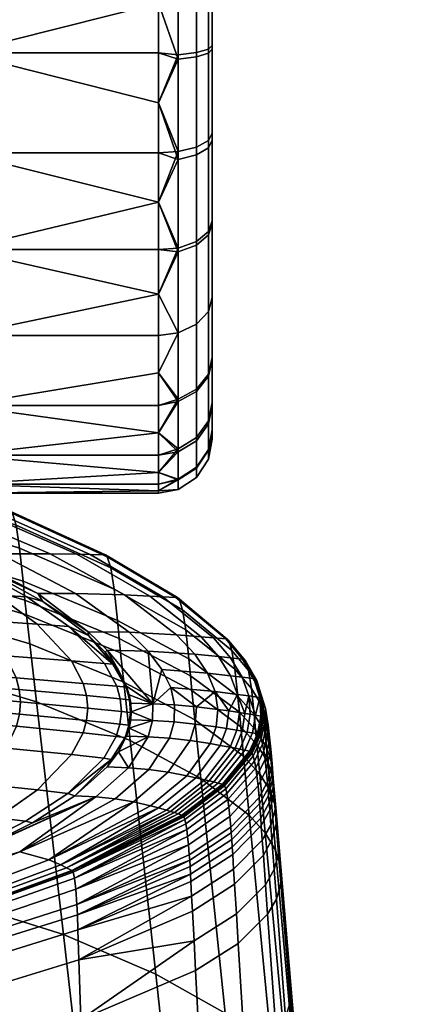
# Model space of a CAD drawing. Header units: millimetres. Extents: x -335 to 335, y -340 to 312.
# Tile 107 of 108: x 206 to 228, y 224 to 279. Entities that reach past the tile are written whole.
import ezdxf

# ---------------------------------------------------------------- set-up
doc = ezdxf.new("R2010")
doc.units = ezdxf.units.MM
doc.header["$MEASUREMENT"] = 0
doc.layers.add('kolecka', color=7, linetype='Continuous', true_color=0x282828)
doc.layers.add('sedak', color=7, linetype='Continuous', true_color=0x7faed0)

msp = doc.modelspace()

# ---------------------------------------------------------------- meshes
at = {"layer": 'kolecka'}
mesh = msp.add_polyface(dxfattribs=at)
corners = [(200.617, 301.413, 53.073), (200.617, 306.114, 48.166), (182.617, 306.114, 48.166), (182.617, 301.413, 53.073), (200.617, 309.59, 42.327), (200.617, 252.899, 36.822), (200.617, 311.698, 35.673), (200.617, 306.114, 48.166), (200.617, 253.79, 40.959), (200.617, 252.313, 32.606), (200.617, 312.212, 28.713), (200.617, 252.414, 26.202), (200.617, 311.153, 22), (200.617, 282.24, 60), (200.617, 301.413, 53.073), (200.617, 295.563, 56.879), (214.723, 293.64, 2.477), (213.617, 290.494, 1.158), (213.617, 293.282, 2.106), (213.617, 296.018, 3.351), (214.723, 298.789, 5.232), (213.617, 298.656, 4.89), (213.617, 301.148, 6.709), (214.723, 303.304, 8.935), (213.617, 303.453, 8.787), (214.723, 307.137, 13.646), (213.617, 305.53, 11.091), (213.617, 307.349, 13.584), (213.617, 308.888, 16.221), (214.723, 309.938, 19.034), (213.617, 310.133, 18.957), (213.617, 311.082, 21.745), (214.723, 311.5, 24.419), (213.617, 311.739, 24.541), (214.723, 312.03, 30), (213.617, 312.118, 27.304), (213.617, 312.24, 30), (213.617, 312.118, 32.696), (214.723, 311.456, 35.812), (213.617, 311.739, 35.459), (213.617, 311.082, 38.255), (214.723, 309.762, 41.4), (213.617, 310.133, 41.043), (214.723, 307.008, 46.549), (213.617, 308.888, 43.779), (213.617, 307.349, 46.416), (213.617, 305.53, 48.909), (214.723, 303.304, 51.065), (213.617, 303.453, 51.213), (213.617, 301.148, 53.291), (214.723, 298.594, 54.898), (213.617, 298.656, 55.11), (214.723, 293.205, 57.698), (213.617, 296.018, 56.649), (213.617, 293.282, 57.894), (202.617, 293.282, 2.106), (202.617, 298.656, 4.89), (202.617, 303.453, 8.787), (202.617, 307.349, 13.584), (202.617, 310.133, 18.957), (202.617, 311.739, 24.541), (202.617, 312.24, 30), (202.617, 311.739, 35.459), (202.617, 310.133, 41.043), (202.617, 307.349, 46.416), (202.617, 303.453, 51.213), (202.617, 298.656, 55.11), (202.617, 293.282, 57.894)]
mesh.append_faces([[corners[k] for k in face] for face in [(0, 1, 2, 3), (4, 5, 6, 6), (7, 8, 4, 4), (6, 9, 10, 10), (10, 11, 12, 12), (13, 14, 15, 15), (16, 17, 18, 18), (16, 18, 19, 19), (20, 21, 22, 22), (23, 22, 24, 24), (25, 26, 27, 27), (25, 27, 28, 28), (23, 24, 26, 26), (20, 19, 21, 21), (29, 30, 31, 31), (32, 31, 33, 33), (34, 35, 36, 36), (34, 36, 37, 37), (32, 33, 35, 35), (38, 39, 40, 40), (41, 40, 42, 42), (43, 44, 45, 45), (43, 45, 46, 46), (41, 42, 44, 44), (38, 37, 39, 39), (29, 28, 30, 30), (23, 20, 22, 22), (47, 48, 49, 49), (50, 49, 51, 51), (52, 53, 54, 54), (50, 51, 53, 53), (55, 56, 19, 18), (56, 22, 21, 21), (56, 21, 19, 19), (57, 22, 56, 56), (57, 58, 26, 24), (59, 28, 58, 58), (60, 61, 35, 33), (61, 62, 37, 36), (59, 60, 31, 30), (63, 64, 44, 42), (64, 65, 46, 45), (66, 67, 53, 51), (65, 66, 49, 48), (62, 63, 40, 39), (57, 24, 22, 22), (58, 28, 27, 27), (59, 30, 28, 28), (27, 26, 58, 58), (60, 33, 31, 31), (62, 39, 37, 37), (36, 35, 61, 61), (63, 42, 40, 40), (65, 48, 46, 46), (45, 44, 64, 64), (66, 51, 49, 49), (54, 53, 67, 67)]])
mesh = msp.add_polyface(dxfattribs=at)
corners = [(201.275, 261.161, 63), (198.689, 270.811, 63), (195.299, 273.037, 63), (200.617, 282.24, 60), (200.617, 288.991, 59.23), (182.617, 288.991, 59.23), (182.617, 282.24, 60), (200.617, 295.563, 56.879), (182.617, 295.563, 56.879), (191.617, 273.74, 60), (192.891, 273.658, 60), (194.197, 273.401, 60), (195.504, 272.954, 60), (196.77, 272.311, 60), (197.951, 271.479, 60), (199.008, 270.478, 60), (199.904, 269.338, 60), (200.617, 268.098, 60), (198.689, 270.811, 63), (197.951, 271.479, 60), (196.77, 272.311, 60), (195.299, 273.037, 63), (199.904, 269.338, 60), (200.916, 267.42, 63), (194.197, 273.401, 60), (192.891, 273.658, 60), (191.617, 273.74, 63), (199.008, 270.478, 60), (195.504, 272.954, 60), (191.617, 273.74, 60), (200.617, 252.21, 30.473), (200.617, 252.24, 28.334), (200.617, 312.212, 28.713), (200.617, 252.414, 26.202), (200.617, 252.899, 36.822), (200.617, 252.546, 34.728), (200.617, 311.698, 35.673), (200.617, 254.766, 45.049), (200.617, 254.272, 43.012), (200.617, 306.114, 48.166), (200.617, 255.271, 47.082), (200.617, 301.413, 53.073), (200.617, 256.299, 51.113), (200.617, 255.781, 49.098), (200.617, 282.24, 60), (200.617, 268.098, 60), (200.617, 295.563, 56.879), (200.617, 288.991, 59.23), (214.723, 282.24, 0.211), (213.617, 282.24), (213.617, 284.935, 0.121), (214.723, 288.051, 0.783), (213.617, 287.698, 0.501), (213.617, 290.494, 1.158), (214.723, 293.205, 57.698), (213.617, 293.282, 57.894), (213.617, 290.494, 58.842), (214.723, 287.821, 59.261), (213.617, 287.698, 59.499), (213.617, 284.935, 59.879), (213.617, 282.24, 60), (214.723, 282.24, 59.79), (214.723, 276.428, 59.216), (213.617, 279.544, 59.879), (213.617, 276.781, 59.499), (202.617, 282.24), (202.617, 287.698, 0.501), (202.617, 293.282, 2.106), (213.617, 293.282, 2.106), (202.617, 293.282, 57.894), (202.617, 287.698, 59.499), (202.617, 282.24, 60), (202.617, 276.781, 59.499), (202.617, 271.197, 57.894), (213.617, 271.197, 57.894), (213.617, 273.985, 58.842), (202.617, 265.823, 55.11), (213.617, 268.461, 56.649), (202.617, 271.197, 2.106), (202.617, 276.781, 0.501), (213.617, 273.985, 1.158), (213.617, 271.197, 2.106), (213.617, 279.544, 0.121), (213.617, 276.781, 0.501), (213.617, 268.461, 3.351)]
mesh.append_faces([[corners[k] for k in face] for face in [(0, 1, 2, 2), (3, 4, 5, 6), (4, 7, 8, 5), (9, 10, 3, 3), (11, 3, 10, 10), (3, 11, 12, 12), (12, 13, 3, 3), (3, 6, 9, 9), (3, 13, 14, 14), (3, 15, 16, 16), (3, 16, 17, 17), (15, 3, 14, 14), (18, 19, 20, 21), (22, 18, 23, 23), (21, 24, 25, 26), (22, 27, 18, 18), (19, 18, 27, 27), (20, 28, 21, 21), (24, 21, 28, 28), (25, 29, 26, 26), (30, 31, 32, 32), (31, 33, 32, 32), (34, 35, 36, 36), (37, 38, 39, 39), (40, 37, 41, 41), (42, 43, 44, 44), (40, 41, 44, 44), (41, 37, 39, 39), (42, 44, 45, 45), (44, 46, 47, 47), (48, 49, 50, 50), (51, 50, 52, 52), (51, 52, 53, 53), (54, 55, 56, 56), (57, 58, 59, 59), (60, 61, 59, 59), (58, 57, 56, 56), (62, 63, 64, 64), (50, 49, 65, 65), (65, 66, 52, 50), (66, 67, 68, 53), (66, 53, 52, 52), (69, 70, 56, 55), (70, 71, 60, 59), (70, 59, 58, 58), (58, 56, 70, 70), (60, 71, 63, 63), (72, 63, 71, 71), (72, 64, 63, 63), (72, 73, 74, 75), (73, 76, 77, 74), (72, 75, 64, 64), (78, 79, 80, 81), (79, 65, 82, 83), (78, 81, 84, 84), (79, 83, 80, 80), (65, 49, 82, 82)]])
mesh = msp.add_polyface(dxfattribs=at)
corners = [(215.738, 287.921, 1.439), (215.738, 282.24, 0.879), (214.723, 282.24, 0.211), (214.723, 288.051, 0.783), (216.408, 287.722, 2.436), (216.408, 282.24, 1.896), (216.617, 287.507, 3.519), (216.617, 282.24, 3), (215.738, 293.384, 3.095), (214.723, 293.64, 2.477), (216.408, 292.995, 4.034), (216.617, 292.573, 5.054), (215.738, 287.696, 58.605), (215.738, 292.959, 57.077), (214.723, 293.205, 57.698), (214.723, 287.821, 59.261), (216.408, 287.505, 57.606), (216.408, 292.585, 56.131), (216.617, 287.298, 56.521), (216.617, 292.178, 55.104), (215.738, 282.24, 59.122), (214.723, 282.24, 59.79), (216.408, 282.24, 58.105), (216.617, 282.24, 57.001), (215.738, 276.558, 58.561), (214.723, 276.428, 59.216), (216.408, 276.757, 57.563), (216.617, 276.972, 56.48), (215.738, 271.095, 56.906), (214.723, 270.839, 57.523), (216.408, 271.484, 55.966), (216.617, 271.907, 54.946), (216.408, 266.626, 53.367), (215.738, 266.061, 54.213), (216.617, 267.24, 52.449), (215.738, 271.52, 2.923), (215.738, 266.252, 5.66), (214.723, 265.885, 5.102), (214.723, 271.274, 2.302), (216.408, 271.894, 3.869), (216.408, 266.81, 6.51), (216.617, 272.301, 4.895), (216.617, 267.417, 7.433), (215.738, 276.783, 1.395), (214.723, 276.658, 0.738), (216.408, 276.974, 2.394), (216.617, 277.181, 3.478), (213.617, 284.935, 0.121), (213.617, 290.494, 1.158), (213.617, 284.935, 59.879), (213.617, 290.494, 58.842), (213.617, 276.781, 59.499), (213.617, 273.985, 58.842), (213.617, 271.197, 57.894), (213.617, 268.461, 56.649), (213.617, 279.544, 59.879), (213.617, 271.197, 2.106), (213.617, 273.985, 1.158), (213.617, 276.781, 0.501), (213.617, 268.461, 3.351), (213.617, 279.544, 0.121), (213.617, 282.24), (213.617, 282.24, 60), (216.617, 297.24, 7.551), (216.617, 297.062, 52.567)]
mesh.append_faces([[corners[k] for k in face] for face in [(0, 1, 2, 3), (4, 5, 1, 0), (6, 7, 5, 4), (8, 0, 3, 9), (10, 4, 0, 8), (11, 6, 4, 10), (12, 13, 14, 15), (16, 17, 13, 12), (18, 19, 17, 16), (20, 12, 15, 21), (22, 16, 12, 20), (23, 18, 16, 22), (24, 20, 21, 25), (26, 22, 20, 24), (27, 23, 22, 26), (28, 24, 25, 29), (30, 26, 24, 28), (31, 27, 26, 30), (32, 30, 28, 33), (34, 31, 30, 32), (35, 36, 37, 38), (39, 40, 36, 35), (41, 42, 40, 39), (43, 35, 38, 44), (45, 39, 35, 43), (46, 41, 39, 45), (1, 43, 44, 2), (5, 45, 43, 1), (7, 46, 45, 5), (3, 2, 47, 47), (9, 3, 48, 48), (15, 49, 21, 21), (50, 15, 14, 14), (25, 51, 52, 52), (29, 53, 54, 54), (29, 52, 53, 53), (25, 21, 55, 55), (29, 25, 52, 52), (38, 56, 57, 57), (44, 57, 58, 58), (38, 59, 56, 56), (38, 37, 59, 59), (2, 60, 61, 61), (2, 44, 58, 60), (57, 44, 38, 38), (62, 55, 21, 21), (42, 41, 46, 46), (27, 42, 63, 63), (27, 31, 34, 34), (42, 27, 34, 34), (23, 27, 18, 18), (46, 6, 42, 42), (63, 42, 6, 6), (63, 18, 27, 27), (64, 19, 18, 18), (63, 64, 18, 18), (7, 6, 46, 46)]])
mesh = msp.add_polyface(dxfattribs=at)
corners = [(201.617, 263.74, 62.5), (201.617, 263.74, 62), (201.6, 264.342, 61.473), (201.617, 263.74, 61.5), (201.613, 264.041, 61.493), (201.617, 263.74, 63), (201.547, 264.938, 61.392), (201.516, 261.729, 61.347), (201.617, 263.104, 61.876), (201.617, 263.315, 62.252), (201.617, 263.526, 62.626), (201.617, 263.318, 61.5), (201.617, 262.896, 61.5), (201.6, 264.342, 61.473), (201.613, 264.041, 61.493), (201.617, 263.74, 61.5), (201.547, 264.938, 61.392), (201.617, 263.318, 61.5), (201.617, 262.896, 61.5), (201.516, 261.729, 61.347), (215.738, 266.061, 54.213), (215.738, 271.095, 56.906), (214.723, 270.839, 57.523), (214.723, 265.69, 54.768), (215.738, 261.647, 50.593), (214.723, 261.175, 51.065), (216.408, 262.366, 49.873), (216.408, 266.626, 53.367), (216.617, 263.147, 49.092), (216.617, 267.24, 52.449), (215.738, 257.9, 45.988), (214.723, 257.342, 46.354), (216.408, 258.75, 45.429), (216.617, 259.673, 44.823), (215.738, 261.647, 9.407), (215.738, 258.027, 13.822), (214.723, 257.471, 13.451), (214.723, 261.175, 8.935), (216.408, 262.366, 10.127), (216.408, 258.872, 14.387), (216.617, 263.147, 10.907), (216.617, 259.791, 15), (215.738, 266.252, 5.66), (214.723, 265.885, 5.102), (216.408, 266.81, 6.51), (216.617, 267.417, 7.433), (213.617, 268.461, 56.649), (213.617, 265.823, 55.11), (213.617, 263.331, 53.291), (213.617, 261.026, 51.213), (213.617, 258.949, 48.909), (213.617, 258.949, 11.091), (213.617, 261.026, 8.787), (213.617, 263.331, 6.709), (213.617, 265.823, 4.89), (213.617, 268.461, 3.351), (202.617, 265.823, 55.11), (202.617, 261.026, 51.213), (202.617, 257.13, 46.416), (202.617, 257.13, 13.584), (202.617, 261.026, 8.787), (202.617, 265.823, 4.89), (202.617, 271.197, 2.106), (216.617, 255.759, 24.733), (216.617, 255.718, 35.059)]
mesh.append_faces([[corners[k] for k in face] for face in [(0, 1, 2, 2), (3, 4, 1, 1), (1, 4, 2, 2), (5, 0, 6, 6), (2, 6, 0, 0), (7, 8, 9, 9), (7, 10, 5, 5), (7, 9, 10, 10), (11, 8, 12, 12), (0, 10, 9, 9), (5, 10, 0, 0), (9, 8, 1, 1), (1, 11, 3, 3), (1, 0, 9, 9), (1, 8, 11, 11), (13, 14, 15, 15), (16, 13, 15, 15), (16, 15, 17, 17), (17, 18, 19, 19), (19, 16, 17, 17), (20, 21, 22, 23), (24, 20, 23, 25), (26, 27, 20, 24), (28, 29, 27, 26), (30, 24, 25, 31), (32, 26, 24, 30), (33, 28, 26, 32), (34, 35, 36, 37), (38, 39, 35, 34), (40, 41, 39, 38), (42, 34, 37, 43), (44, 38, 34, 42), (45, 40, 38, 44), (23, 46, 47, 47), (25, 48, 49, 49), (25, 49, 50, 50), (23, 47, 48, 48), (37, 51, 52, 52), (25, 23, 48, 48), (22, 46, 23, 23), (43, 53, 54, 54), (43, 54, 55, 55), (43, 37, 52, 53), (56, 57, 48, 47), (56, 47, 46, 46), (49, 48, 57, 57), (57, 58, 50, 49), (59, 60, 52, 51), (61, 62, 55, 54), (60, 61, 53, 52), (54, 53, 61, 61), (45, 63, 41, 41), (64, 63, 45, 45), (45, 41, 40, 40), (33, 29, 28, 28), (29, 33, 64, 64), (45, 29, 64, 64)]])
mesh = msp.add_polyface(dxfattribs=at)
corners = [(215.738, 255.163, 40.72), (215.738, 257.9, 45.988), (214.723, 257.342, 46.354), (214.723, 254.542, 40.966), (216.408, 256.108, 40.345), (216.408, 258.75, 45.429), (216.617, 257.135, 39.939), (216.617, 259.673, 44.823), (215.738, 253.635, 35.456), (214.723, 252.978, 35.582), (216.408, 254.634, 35.266), (216.617, 255.718, 35.059), (215.738, 253.117, 30), (214.723, 252.449, 30), (216.408, 254.134, 30), (216.617, 255.239, 30), (215.738, 253.679, 24.319), (214.723, 253.024, 24.188), (216.408, 254.676, 24.517), (216.617, 255.759, 24.733), (215.738, 255.334, 18.855), (214.723, 254.717, 18.6), (216.408, 256.274, 19.245), (216.617, 257.294, 19.667), (215.738, 258.027, 13.822), (214.723, 257.471, 13.451), (216.408, 258.872, 14.387), (216.617, 259.791, 15), (213.617, 257.13, 46.416), (213.617, 255.591, 43.779), (213.617, 254.346, 41.043), (213.617, 258.949, 48.909), (213.617, 253.398, 38.255), (213.617, 252.74, 35.459), (213.617, 252.361, 32.696), (213.617, 252.24, 30), (213.617, 252.361, 27.304), (213.617, 252.74, 24.541), (213.617, 253.398, 21.745), (213.617, 254.346, 18.957), (213.617, 255.591, 16.221), (213.617, 257.13, 13.584), (213.617, 258.949, 11.091), (214.723, 261.175, 51.065), (214.723, 261.175, 8.935), (202.617, 257.13, 46.416), (202.617, 254.346, 41.043), (202.617, 252.74, 35.459), (202.617, 252.24, 30), (202.617, 252.74, 24.541), (202.617, 254.346, 18.957), (202.617, 257.13, 13.584)]
mesh.append_faces([[corners[k] for k in face] for face in [(0, 1, 2, 3), (4, 5, 1, 0), (6, 7, 5, 4), (8, 0, 3, 9), (10, 4, 0, 8), (11, 6, 4, 10), (12, 8, 9, 13), (14, 10, 8, 12), (15, 11, 10, 14), (16, 12, 13, 17), (18, 14, 12, 16), (19, 15, 14, 18), (20, 16, 17, 21), (22, 18, 16, 20), (23, 19, 18, 22), (24, 20, 21, 25), (26, 22, 20, 24), (27, 23, 22, 26), (2, 28, 29, 29), (3, 29, 30, 30), (2, 31, 28, 28), (9, 32, 33, 33), (9, 33, 34, 34), (13, 35, 36, 36), (17, 36, 37, 37), (13, 34, 35, 35), (21, 38, 39, 39), (21, 39, 40, 40), (25, 41, 42, 42), (25, 40, 41, 41), (17, 37, 38, 38), (3, 30, 32, 32), (2, 43, 31, 31), (9, 3, 32, 32), (13, 9, 34, 34), (21, 17, 38, 38), (25, 21, 40, 40), (13, 36, 17, 17), (2, 29, 3, 3), (42, 44, 25, 25), (45, 46, 29, 28), (47, 48, 34, 33), (48, 49, 36, 35), (46, 47, 32, 30), (50, 51, 40, 39), (49, 50, 38, 37), (45, 28, 31, 31), (46, 30, 29, 29), (48, 35, 34, 34), (49, 37, 36, 36), (33, 32, 47, 47), (51, 41, 40, 40), (42, 41, 51, 51), (39, 38, 50, 50), (19, 23, 27, 27), (15, 19, 11, 11), (7, 6, 11, 11)]])
at = {"layer": 'sedak'}
mesh = msp.add_polyface(dxfattribs=at)
corners = [(192.016, 248.131, 631.629), (206.454, 243.844, 634.081), (206.827, 240.603, 628.397), (192.416, 244.93, 625.922), (191.816, 249.73, 634.481), (206.268, 245.463, 636.922), (191.717, 250.521, 635.888), (206.176, 246.267, 638.33), (191.617, 251.702, 638.089), (206.082, 247.334, 640.295), (191.412, 253.774, 643.023), (205.891, 249.18, 644.639), (191.203, 255.192, 648.202), (205.694, 250.449, 649.201), (190.992, 255.922, 653.52), (205.495, 251.112, 653.89), (190.887, 256.024, 656.192), (205.396, 251.211, 656.249), (190.782, 256.014, 657.984), (205.296, 251.212, 657.994), (189.947, 255.909, 671.096), (204.506, 251.195, 671.098), (189.127, 255.806, 684.183), (203.727, 251.177, 684.184), (187.54, 255.611, 710.354), (202.206, 251.138, 710.355), (197.279, 250.957, 805.838), (202.706, 248.806, 805.838), (204.8, 248.852, 762.696), (199.362, 251.049, 762.695), (199.197, 250.076, 815.036), (193.709, 251.989, 815.036), (203.68, 248.139, 815.036), (193.4, 240.372, 846.7), (193.041, 239.149, 846.274), (199.731, 238.553, 841.112), (200.208, 239.768, 841.476), (200.345, 240.437, 841.575), (205.709, 239.252, 835.162), (205.875, 239.927, 835.241), (193.502, 241.039, 846.815), (193.534, 241.701, 846.839), (200.389, 241.104, 841.597), (200.334, 241.771, 841.538), (205.93, 240.604, 835.261), (205.869, 241.291, 835.218), (193.491, 242.352, 846.767), (200.188, 242.418, 841.409), (205.696, 241.957, 835.12), (193.378, 242.983, 846.613), (199.688, 243.607, 840.991), (205.101, 243.177, 834.799), (192.997, 244.15, 846.117), (198.241, 245.573, 839.764), (203.378, 245.181, 833.857), (191.894, 246.089, 844.655), (196.54, 247.147, 838.278), (201.356, 246.787, 832.72), (190.59, 247.638, 842.879), (199.201, 248.145, 831.497), (204.63, 246.563, 826.734), (202.244, 247.944, 825.92), (194.727, 248.479, 836.679), (197.256, 250.229, 824.206), (203.793, 247.856, 820.374), (198.564, 250.164, 819.529), (194.695, 250.394, 828.92), (190.935, 250.681, 833.302), (192.117, 252.098, 822.432), (193.172, 252.048, 818.655)]
mesh.append_faces([[corners[k] for k in face] for face in [(0, 1, 2, 3), (4, 5, 1, 0), (6, 7, 5, 4), (8, 9, 7, 6), (10, 11, 9, 8), (12, 13, 11, 10), (14, 15, 13, 12), (16, 17, 15, 14), (18, 19, 17, 16), (20, 21, 19, 18), (22, 23, 21, 20), (24, 25, 23, 22), (26, 27, 28, 29), (27, 26, 30, 30), (26, 31, 30, 30), (27, 30, 32, 32), (33, 34, 35, 36), (37, 36, 38, 39), (40, 33, 36, 37), (41, 40, 37, 42), (43, 42, 44, 45), (46, 41, 42, 43), (47, 43, 45, 48), (49, 46, 43, 47), (50, 47, 48, 51), (52, 49, 47, 50), (53, 50, 51, 54), (55, 52, 50, 53), (56, 53, 54, 57), (58, 55, 53, 56), (59, 57, 60, 61), (62, 56, 57, 59), (63, 61, 64, 65), (66, 59, 61, 63), (67, 62, 59, 66), (68, 63, 65, 69), (32, 30, 65, 64), (30, 31, 69, 65)]])
mesh = msp.add_polyface(dxfattribs=at)
corners = [(206.454, 243.844, 634.081), (211.694, 241.707, 635.303), (212.05, 238.451, 629.627), (206.827, 240.603, 628.397), (206.268, 245.463, 636.922), (211.517, 243.334, 638.14), (206.176, 246.267, 638.33), (211.428, 244.143, 639.549), (206.082, 247.334, 640.295), (211.339, 245.151, 641.397), (205.891, 249.18, 644.639), (211.155, 246.882, 645.448), (205.694, 250.449, 649.201), (210.966, 248.073, 649.701), (205.495, 251.112, 653.89), (210.775, 248.699, 654.075), (205.396, 251.211, 656.249), (210.679, 248.796, 656.278), (205.296, 251.212, 657.994), (210.583, 248.801, 658), (204.506, 251.195, 671.098), (209.822, 248.816, 671.099), (203.727, 251.177, 684.184), (209.069, 248.83, 684.185), (207.593, 248.849, 710.355), (211.726, 246.574, 710.356), (213.147, 246.506, 684.185), (202.206, 251.138, 710.355), (204.8, 248.852, 762.696), (209, 246.654, 762.696), (199.362, 251.049, 762.695), (202.706, 248.806, 805.838), (206.908, 246.647, 805.838), (209.704, 244.519, 810.437), (211.997, 244.493, 762.696), (203.68, 248.139, 815.036), (209.728, 244.305, 815.036), (210.648, 243.377, 815.036), (210.772, 243.483, 810.437), (207.182, 246.205, 815.036), (205.93, 240.604, 835.261), (205.875, 239.927, 835.241), (209.614, 239.567, 828.412), (209.68, 240.253, 828.427), (200.389, 241.104, 841.597), (200.345, 240.437, 841.575), (205.869, 241.291, 835.218), (209.616, 240.958, 828.401), (209.428, 241.641, 828.336), (211.496, 240.782, 821.601), (211.304, 241.476, 821.57), (205.696, 241.957, 835.12), (208.772, 242.889, 828.122), (210.623, 242.742, 821.464), (205.101, 243.177, 834.799), (206.867, 244.929, 827.491), (208.634, 244.807, 821.151), (203.378, 245.181, 833.857), (204.63, 246.563, 826.734), (206.293, 246.46, 820.776), (201.356, 246.787, 832.72), (202.244, 247.944, 825.92), (203.793, 247.856, 820.374), (211.081, 242.702, 817.108)]
mesh.append_faces([[corners[k] for k in face] for face in [(0, 1, 2, 3), (4, 5, 1, 0), (6, 7, 5, 4), (8, 9, 7, 6), (10, 11, 9, 8), (12, 13, 11, 10), (14, 15, 13, 12), (16, 17, 15, 14), (18, 19, 17, 16), (20, 21, 19, 18), (22, 23, 21, 20), (24, 25, 26, 23), (27, 24, 23, 22), (28, 29, 25, 24), (30, 28, 24, 27), (29, 28, 31, 32), (32, 33, 34, 29), (31, 35, 32, 32), (33, 36, 37, 38), (39, 33, 32, 32), (32, 35, 39, 39), (33, 39, 36, 36), (40, 41, 42, 43), (44, 45, 41, 40), (46, 40, 43, 47), (48, 47, 49, 50), (51, 46, 47, 48), (52, 48, 50, 53), (54, 51, 48, 52), (55, 52, 53, 56), (57, 54, 52, 55), (58, 55, 56, 59), (60, 57, 55, 58), (61, 58, 59, 62), (56, 53, 63, 63), (36, 39, 59, 56), (39, 35, 62, 59), (63, 36, 56, 56)]])
mesh = msp.add_polyface(dxfattribs=at)
corners = [(211.517, 243.334, 638.14), (215.487, 241.242, 639.337), (215.655, 239.608, 636.503), (211.694, 241.707, 635.303), (211.428, 244.143, 639.549), (215.403, 242.055, 640.746), (211.339, 245.151, 641.397), (215.318, 243.005, 642.48), (211.155, 246.882, 645.448), (215.144, 244.621, 646.243), (210.966, 248.073, 649.701), (214.964, 245.734, 650.193), (210.775, 248.699, 654.075), (214.781, 246.324, 654.257), (210.679, 248.796, 656.278), (214.689, 246.417, 656.306), (210.583, 248.801, 658), (214.598, 246.425, 658.004), (209.822, 248.816, 671.099), (213.87, 246.467, 671.1), (213.147, 246.506, 684.185), (215.995, 244.24, 684.186), (216.681, 244.179, 671.101), (209.069, 248.83, 684.185), (211.726, 246.574, 710.356), (214.637, 244.348, 710.356), (215.736, 240.329, 736.526), (214.307, 241.41, 762.696), (214.526, 240.438, 762.696), (213.053, 243.44, 762.696), (213.821, 242.411, 762.696), (216.358, 242.208, 710.356), (215.644, 243.265, 710.356), (211.997, 244.493, 762.696), (209, 246.654, 762.696), (213.31, 240.508, 788.866), (210.772, 243.483, 810.437), (209.704, 244.519, 810.437), (211.844, 241.485, 815.036), (211.996, 241.004, 815.036), (212.085, 240.53, 815.036), (211.34, 242.469, 815.036), (210.648, 243.377, 815.036), (212.112, 240.062, 815.036), (209.616, 240.958, 828.401), (209.68, 240.253, 828.427), (211.557, 240.066, 821.613), (211.496, 240.782, 821.601), (212.009, 240.727, 816.093), (212.064, 240.007, 816.095), (211.82, 241.424, 816.088), (211.081, 242.702, 817.108), (211.304, 241.476, 821.57), (210.623, 242.742, 821.464), (209.728, 244.305, 815.036)]
mesh.append_faces([[corners[k] for k in face] for face in [(0, 1, 2, 3), (4, 5, 1, 0), (6, 7, 5, 4), (8, 9, 7, 6), (10, 11, 9, 8), (12, 13, 11, 10), (14, 15, 13, 12), (16, 17, 15, 14), (18, 19, 17, 16), (20, 21, 22, 19), (23, 20, 19, 18), (24, 25, 21, 20), (26, 27, 28, 28), (29, 30, 31, 32), (33, 29, 32, 25), (34, 33, 25, 24), (35, 27, 30, 30), (29, 36, 35, 35), (29, 35, 30, 30), (36, 29, 33, 37), (36, 38, 35, 35), (35, 28, 27, 27), (35, 39, 40, 40), (36, 41, 38, 38), (35, 38, 39, 39), (36, 42, 41, 41), (40, 43, 35, 35), (44, 45, 46, 47), (48, 49, 43, 40), (50, 48, 39, 38), (38, 41, 50, 50), (42, 51, 41, 41), (40, 39, 48, 48), (48, 47, 46, 49), (52, 50, 51, 53), (41, 51, 50, 50), (50, 52, 47, 48), (42, 54, 51, 51)]])
mesh = msp.add_polyface(dxfattribs=at)
corners = [(215.403, 242.055, 640.746), (218.131, 240.03, 641.908), (218.209, 239.212, 640.497), (215.487, 241.242, 639.337), (215.318, 243.005, 642.48), (218.051, 240.923, 643.531), (217.887, 242.426, 647.014), (218.801, 241.362, 647.388), (218.96, 239.914, 644.04), (215.144, 244.621, 646.243), (218.637, 242.362, 650.902), (219.257, 241.289, 651.128), (219.415, 240.325, 647.752), (217.717, 243.463, 650.671), (214.964, 245.734, 650.193), (219.096, 241.805, 654.603), (219.429, 240.746, 654.685), (219.583, 240.248, 651.347), (218.47, 242.896, 654.52), (217.544, 244.015, 654.434), (214.781, 246.324, 654.257), (219.351, 240.83, 656.371), (219.447, 239.773, 655.572), (219.015, 241.891, 656.359), (218.386, 242.983, 656.346), (217.458, 244.104, 656.333), (214.689, 246.417, 656.306), (219.272, 240.843, 658.015), (219.373, 239.809, 657.199), (218.934, 241.903, 658.013), (218.302, 242.995, 658.011), (217.371, 244.115, 658.009), (214.598, 246.425, 658.004), (218.65, 240.936, 671.101), (219.037, 239.866, 664.559), (218.287, 241.987, 671.101), (217.633, 243.069, 671.101), (216.681, 244.179, 671.101), (213.87, 246.467, 671.1), (218.028, 241.023, 684.186), (218.438, 239.964, 677.644), (217.642, 242.066, 684.186), (216.967, 243.139, 684.186), (215.995, 244.24, 684.186), (217.54, 240.101, 697.271), (216.785, 241.181, 710.356), (216.94, 240.184, 710.356), (216.358, 242.208, 710.356), (215.644, 243.265, 710.356), (214.637, 244.348, 710.356), (215.736, 240.329, 736.526), (214.307, 241.41, 762.696), (213.821, 242.411, 762.696)]
mesh.append_faces([[corners[k] for k in face] for face in [(0, 1, 2, 3), (4, 5, 1, 0), (6, 7, 8, 5), (9, 6, 5, 4), (10, 11, 12, 7), (13, 10, 7, 6), (14, 13, 6, 9), (15, 16, 17, 11), (18, 15, 11, 10), (19, 18, 10, 13), (20, 19, 13, 14), (21, 22, 16, 16), (23, 21, 16, 15), (24, 23, 15, 18), (25, 24, 18, 19), (26, 25, 19, 20), (27, 28, 21, 21), (29, 27, 21, 23), (30, 29, 23, 24), (31, 30, 24, 25), (32, 31, 25, 26), (33, 34, 27, 27), (35, 33, 27, 29), (36, 35, 29, 30), (37, 36, 30, 31), (38, 37, 31, 32), (39, 40, 33, 33), (41, 39, 33, 35), (42, 41, 35, 36), (43, 42, 36, 37), (44, 45, 46, 46), (45, 44, 39, 39), (47, 45, 39, 41), (48, 47, 41, 42), (49, 48, 42, 43), (45, 50, 46, 46), (51, 50, 45, 45), (52, 51, 45, 47)]])
mesh = msp.add_polyface(dxfattribs=at)
corners = [(206.827, 240.603, 628.397), (212.05, 238.451, 629.627), (213.481, 225.427, 606.922), (208.327, 227.638, 605.657), (192.416, 244.93, 625.922), (194.031, 232.129, 603.089), (208.878, 231.121, 655.42), (215.014, 234.252, 655.812), (208.842, 231.187, 656.481), (214.961, 234.288, 657.194), (208.805, 231.208, 658.032), (214.723, 234.368, 664.558), (208.504, 231.37, 671.102), (214.293, 234.506, 677.644), (208.19, 231.525, 684.185), (213.631, 234.701, 697.271), (207.512, 231.81, 710.355), (205.893, 232.255, 762.696), (212.227, 235.034, 736.526), (211.215, 235.202, 762.696), (210.132, 235.32, 788.866), (198.236, 229.918, 796.639), (211.95, 236.939, 788.866), (210.76, 236.987, 815.036), (208.966, 235.378, 815.036), (203.809, 232.475, 815.036), (206.604, 233.875, 815.036), (194.87, 233.507, 836.991), (191.125, 231.149, 833.664), (194.857, 230.871, 829.149), (199.314, 233.13, 831.693), (204.656, 234.152, 826.816), (202.286, 232.844, 826.017), (203.726, 232.677, 820.408), (206.223, 233.968, 820.804), (201.446, 234.474, 832.886), (196.657, 234.905, 838.544), (206.881, 235.702, 827.554), (208.572, 235.505, 821.171), (203.442, 236.055, 833.984), (198.327, 236.535, 839.969), (191.975, 237.08, 844.928), (190.702, 235.385, 843.237), (208.773, 237.667, 828.158), (210.579, 237.464, 821.474), (205.132, 238.038, 834.874), (199.731, 238.553, 841.112), (193.041, 239.149, 846.274), (209.424, 238.885, 828.356), (211.275, 238.687, 821.575), (205.709, 239.252, 835.162), (200.208, 239.768, 841.476), (209.614, 239.567, 828.412), (211.481, 239.374, 821.604), (205.875, 239.927, 835.241), (200.722, 231.177, 815.036), (210.998, 237.406, 817.144)]
mesh.append_faces([[corners[k] for k in face] for face in [(0, 1, 2, 3), (4, 0, 3, 5), (6, 7, 8, 8), (8, 9, 10, 10), (10, 11, 12, 12), (12, 13, 14, 14), (14, 15, 16, 16), (17, 18, 19, 19), (16, 18, 17, 17), (20, 17, 19, 19), (20, 21, 17, 17), (22, 23, 24, 20), (20, 25, 21, 21), (20, 24, 26, 26), (20, 26, 25, 25), (27, 28, 29, 30), (31, 32, 33, 34), (35, 30, 32, 31), (36, 27, 30, 35), (37, 31, 34, 38), (39, 35, 31, 37), (40, 36, 35, 39), (41, 42, 36, 40), (43, 37, 38, 44), (45, 39, 37, 43), (46, 40, 39, 45), (47, 41, 40, 46), (48, 43, 44, 49), (50, 45, 43, 48), (51, 46, 45, 50), (52, 48, 49, 53), (54, 50, 48, 52), (25, 33, 55, 55), (26, 24, 38, 34), (25, 26, 34, 33), (56, 24, 23, 23), (38, 24, 56, 56), (38, 56, 44, 44)]])
mesh = msp.add_polyface(dxfattribs=at)
corners = [(211.694, 241.707, 635.303), (215.655, 239.608, 636.503), (215.992, 236.341, 630.834), (212.05, 238.451, 629.627), (215.487, 241.242, 639.337), (218.209, 239.212, 640.497), (218.367, 237.574, 637.666), (218.051, 240.923, 643.531), (218.96, 239.914, 644.04), (219.036, 239.048, 642.471), (218.131, 240.03, 641.908), (218.568, 238.927, 671.102), (218.161, 237.969, 671.102), (218.433, 237.912, 664.559), (218.854, 238.874, 664.559), (218.14, 240.011, 684.186), (217.995, 239.03, 684.186), (218.282, 238.979, 677.644), (218.438, 239.964, 677.644), (218.738, 239.916, 671.102), (217.888, 238.025, 677.644), (217.614, 238.079, 684.186), (218.028, 241.023, 684.186), (216.94, 240.184, 710.356), (216.842, 239.218, 710.356), (217.42, 239.127, 697.271), (217.54, 240.101, 697.271), (217.063, 238.183, 697.271), (216.508, 238.28, 710.356), (214.526, 240.438, 762.696), (214.495, 239.496, 762.696), (215.676, 239.375, 736.526), (215.736, 240.329, 736.526), (215.382, 238.45, 736.526), (214.232, 238.581, 762.696), (213.31, 240.508, 788.866), (213.297, 239.574, 788.866), (213.055, 238.668, 788.866), (211.99, 239.149, 815.036), (211.845, 238.703, 815.036), (212.112, 240.062, 815.036), (212.08, 239.603, 815.036), (211.399, 237.831, 815.036), (209.68, 240.253, 828.427), (209.614, 239.567, 828.412), (211.481, 239.374, 821.604), (211.557, 240.066, 821.613), (211.765, 238.622, 816.123), (211.981, 239.312, 816.094), (211.275, 238.687, 821.575), (210.579, 237.464, 821.474), (210.998, 237.406, 817.144), (212.064, 240.007, 816.095)]
mesh.append_faces([[corners[k] for k in face] for face in [(0, 1, 2, 3), (4, 5, 6, 1), (7, 8, 9, 10), (11, 12, 13, 14), (15, 16, 17, 18), (18, 17, 11, 19), (17, 20, 12, 11), (16, 21, 20, 17), (18, 22, 15, 15), (23, 24, 25, 26), (26, 25, 16, 15), (25, 27, 21, 16), (24, 28, 27, 25), (22, 26, 15, 15), (29, 30, 31, 32), (32, 31, 24, 23), (31, 33, 28, 24), (30, 34, 33, 31), (35, 36, 30, 29), (36, 37, 34, 30), (37, 36, 38, 38), (37, 38, 39, 39), (36, 40, 41, 41), (36, 41, 38, 38), (37, 39, 42, 42), (40, 36, 35, 35), (43, 44, 45, 46), (38, 47, 39, 39), (41, 48, 38, 38), (47, 42, 39, 39), (48, 47, 38, 38), (47, 49, 50, 51), (49, 47, 48, 45), (51, 42, 47, 47), (45, 48, 52, 46), (52, 41, 40, 40), (48, 41, 52, 52)]])
mesh = msp.add_polyface(dxfattribs=at)
corners = [(219.036, 239.048, 642.471), (219.642, 238.092, 643.02), (219.714, 237.271, 641.607), (219.112, 238.229, 641.059), (218.131, 240.03, 641.908), (218.209, 239.212, 640.497), (219.568, 238.931, 644.536), (219.882, 237.977, 645.017), (219.953, 237.164, 643.552), (218.96, 239.914, 644.04), (219.85, 237.745, 646.945), (219.736, 239.319, 648.106), (219.779, 238.343, 648.449), (219.415, 240.325, 647.752), (218.801, 241.362, 647.388), (219.633, 239.237, 651.559), (219.424, 238.258, 651.765), (219.494, 237.876, 650.258), (219.707, 238.841, 649.989), (219.562, 237.397, 648.781), (219.583, 240.248, 651.347), (219.257, 241.289, 651.128), (219.484, 239.719, 654.763), (219.282, 238.723, 654.839), (219.354, 238.541, 653.294), (219.559, 239.531, 653.153), (218.84, 237.759, 654.913), (218.908, 237.583, 653.43), (219.429, 240.746, 654.685), (219.41, 239.801, 656.383), (219.211, 238.803, 656.394), (219.247, 238.776, 655.616), (219.447, 239.773, 655.572), (218.806, 237.811, 655.658), (218.772, 237.837, 656.406), (219.351, 240.83, 656.371), (219.335, 239.815, 658.017), (219.14, 238.819, 658.019), (219.175, 238.812, 657.198), (219.373, 239.809, 657.199), (218.738, 237.846, 657.197), (218.704, 237.854, 658.021), (219.272, 240.843, 658.015), (218.738, 239.916, 671.102), (218.568, 238.927, 671.102), (218.854, 238.874, 664.559), (219.037, 239.866, 664.559), (218.433, 237.912, 664.559), (218.65, 240.936, 671.101), (218.438, 239.964, 677.644)]
mesh.append_faces([[corners[k] for k in face] for face in [(0, 1, 2, 3), (4, 0, 3, 5), (6, 7, 8, 1), (9, 6, 1, 0), (10, 11, 12, 12), (11, 10, 7, 7), (13, 11, 7, 6), (14, 13, 6, 9), (15, 16, 17, 18), (18, 17, 19, 12), (18, 20, 15, 15), (11, 18, 12, 12), (20, 18, 11, 11), (21, 20, 11, 13), (22, 23, 24, 25), (25, 24, 16, 15), (23, 26, 27, 24), (25, 28, 22, 22), (20, 25, 15, 15), (28, 25, 20, 20), (29, 30, 31, 32), (32, 31, 23, 22), (31, 33, 26, 23), (30, 34, 33, 31), (32, 35, 29, 29), (28, 32, 22, 22), (36, 37, 38, 39), (39, 38, 30, 29), (38, 40, 34, 30), (37, 41, 40, 38), (39, 42, 36, 36), (35, 39, 29, 29), (43, 44, 45, 46), (46, 45, 37, 36), (45, 47, 41, 37), (46, 48, 43, 43), (42, 46, 36, 36), (48, 49, 43, 43)]])
mesh = msp.add_polyface(dxfattribs=at)
corners = [(215.655, 239.608, 636.503), (218.367, 237.574, 637.666), (218.683, 234.296, 632.002), (215.992, 236.341, 630.834), (217.488, 235.163, 651.017), (215.196, 233.5, 651.481), (215.246, 233.106, 650.288), (217.546, 234.736, 649.716), (217.429, 235.504, 652.343), (215.145, 233.816, 652.698), (218.84, 237.759, 654.913), (217.31, 235.922, 655.053), (217.37, 235.757, 653.691), (218.908, 237.583, 653.43), (215.093, 234.052, 653.934), (215.04, 234.206, 655.184), (218.772, 237.837, 656.406), (217.249, 235.997, 656.427), (217.279, 235.971, 655.737), (218.806, 237.811, 655.658), (215.014, 234.252, 655.812), (214.988, 234.277, 656.446), (218.704, 237.854, 658.021), (217.188, 236.015, 658.024), (217.219, 236.007, 657.195), (218.738, 237.846, 657.197), (214.961, 234.288, 657.194), (214.935, 234.297, 658.027), (218.161, 237.969, 671.102), (216.702, 236.144, 671.102), (216.946, 236.08, 664.558), (218.433, 237.912, 664.559), (214.723, 234.368, 664.558), (214.509, 234.438, 671.102), (217.614, 238.079, 684.186), (216.21, 236.268, 684.186), (216.457, 236.207, 677.644), (217.888, 238.025, 677.644), (214.293, 234.506, 677.644), (214.075, 234.573, 684.186), (207.512, 231.81, 710.355), (213.631, 234.701, 697.271), (213.176, 234.822, 710.356), (216.508, 238.28, 710.356), (215.206, 236.494, 710.356), (215.712, 236.384, 697.271), (217.063, 238.183, 697.271), (212.227, 235.034, 736.526), (214.232, 238.581, 762.696), (213.082, 236.837, 762.696), (214.165, 236.686, 736.526), (215.382, 238.45, 736.526), (211.215, 235.202, 762.696), (213.055, 238.668, 788.866), (211.95, 236.939, 788.866), (210.132, 235.32, 788.866), (211.399, 237.831, 815.036), (210.76, 236.987, 815.036), (210.998, 237.406, 817.144)]
mesh.append_faces([[corners[k] for k in face] for face in [(0, 1, 2, 3), (4, 5, 6, 7), (8, 9, 5, 4), (10, 11, 12, 13), (12, 14, 9, 8), (11, 15, 14, 12), (16, 17, 18, 19), (19, 18, 11, 10), (18, 20, 15, 11), (17, 21, 20, 18), (22, 23, 24, 25), (25, 24, 17, 16), (24, 26, 21, 17), (23, 27, 26, 24), (28, 29, 30, 31), (31, 30, 23, 22), (30, 32, 27, 23), (29, 33, 32, 30), (34, 35, 36, 37), (37, 36, 29, 28), (36, 38, 33, 29), (35, 39, 38, 36), (40, 41, 42, 42), (43, 44, 45, 46), (46, 45, 35, 34), (45, 41, 39, 35), (44, 42, 41, 45), (47, 40, 42, 42), (48, 49, 50, 51), (51, 50, 44, 43), (50, 47, 42, 44), (49, 52, 47, 50), (53, 54, 49, 48), (54, 55, 52, 49), (56, 54, 53, 53), (54, 56, 57, 57), (56, 58, 57, 57)]])
mesh = msp.add_polyface(dxfattribs=at)
corners = [(219.264, 236.588, 638.229), (219.86, 235.629, 638.778), (220.152, 232.343, 633.119), (219.568, 233.307, 632.568), (218.367, 237.574, 637.666), (218.683, 234.296, 632.002), (220.052, 235.44, 642.654), (219.822, 234.566, 643.154), (219.885, 233.742, 641.741), (220.118, 234.616, 641.241), (220.022, 236.341, 642.139), (220.162, 234.697, 639.31), (220.185, 233.793, 639.827), (219.714, 237.271, 641.607), (219.112, 238.229, 641.059), (218.209, 239.212, 640.497), (219.985, 236.264, 644.068), (219.759, 235.392, 644.568), (219.791, 234.978, 643.86), (220.019, 235.851, 643.361), (219.321, 234.132, 644.344), (219.351, 233.72, 643.637), (219.292, 234.547, 645.053), (219.953, 237.164, 643.552), (219.642, 238.092, 643.02), (219.232, 235.285, 646.375), (217.656, 233.631, 647.209), (217.683, 233.31, 646.618), (219.262, 234.935, 645.726), (219.918, 237.051, 645.484), (219.695, 236.154, 645.937), (219.728, 235.787, 645.257), (219.952, 236.668, 644.773), (219.882, 237.977, 645.017), (219.106, 236.481, 649.103), (217.546, 234.736, 649.716), (217.602, 234.226, 648.448), (219.17, 235.928, 647.721), (219.779, 238.343, 648.449), (219.562, 237.397, 648.781), (219.63, 236.822, 647.339), (219.85, 237.745, 646.945), (218.975, 237.31, 651.964), (217.429, 235.504, 652.343), (217.488, 235.163, 651.017), (219.041, 236.942, 650.52), (219.494, 237.876, 650.258), (219.424, 238.258, 651.765), (218.908, 237.583, 653.43), (217.37, 235.757, 653.691), (219.354, 238.541, 653.294)]
mesh.append_faces([[corners[k] for k in face] for face in [(0, 1, 2, 3), (4, 0, 3, 5), (6, 7, 8, 9), (9, 10, 6, 6), (11, 9, 12, 12), (10, 9, 11, 11), (13, 10, 11, 1), (14, 13, 1, 0), (15, 14, 0, 4), (16, 17, 18, 19), (19, 18, 7, 6), (18, 20, 21, 7), (17, 22, 20, 18), (19, 23, 16, 16), (10, 19, 6, 6), (23, 19, 10, 10), (24, 23, 10, 13), (25, 26, 27, 28), (29, 30, 31, 32), (32, 31, 17, 16), (31, 28, 22, 17), (30, 25, 28, 31), (32, 33, 29, 29), (23, 32, 16, 16), (33, 32, 23, 23), (34, 35, 36, 37), (37, 36, 26, 25), (38, 39, 40, 41), (41, 40, 30, 29), (40, 37, 25, 30), (39, 34, 37, 40), (33, 41, 29, 29), (42, 43, 44, 45), (45, 44, 35, 34), (46, 45, 34, 39), (47, 42, 45, 46), (48, 49, 43, 42), (50, 48, 42, 47)]])
mesh = msp.add_polyface(dxfattribs=at)
corners = [(216.035, 219.011, 625.662), (209.72, 209.633, 615.946), (216.378, 212.385, 614.374), (209.3, 222.919, 638.502), (215.69, 225.636, 636.951), (219.706, 228.77, 635.161), (218.069, 227.149, 636.086), (218.479, 220.535, 624.791), (220.178, 222.167, 623.858), (218.888, 213.92, 613.498), (220.649, 215.564, 612.558), (220.45, 230.5, 634.172), (220.199, 229.621, 634.674), (220.701, 223.025, 623.368), (220.98, 223.911, 622.862), (221.202, 216.429, 612.064), (221.511, 217.322, 611.554), (220.44, 231.407, 633.654), (221.557, 218.244, 611.027), (220.152, 232.343, 633.119), (221.321, 219.195, 610.484), (219.568, 233.307, 632.568), (220.788, 220.176, 609.923), (218.683, 234.296, 632.002), (219.949, 221.183, 609.348), (215.992, 236.341, 630.834), (217.346, 223.267, 608.156), (212.05, 238.451, 629.627), (213.481, 225.427, 606.922), (215.604, 227.292, 639.773), (209.192, 226.239, 644.142), (215.516, 228.947, 642.595), (219.47, 232.07, 640.812), (217.864, 230.455, 641.734), (217.967, 228.802, 638.91), (219.588, 230.42, 637.986), (220.073, 231.269, 637.5), (215.473, 229.775, 644.007), (209.137, 227.9, 646.963), (215.429, 230.603, 645.418), (217.812, 231.282, 643.146), (215.407, 231.016, 646.123), (209.11, 228.736, 648.383), (215.385, 231.435, 646.836), (215.363, 231.793, 647.452), (209.082, 229.31, 649.388), (215.294, 232.636, 649.126), (209.019, 230.178, 651.316)]
mesh.append_faces([[corners[k] for k in face] for face in [(0, 1, 2, 2), (3, 0, 4, 4), (1, 0, 3, 3), (5, 6, 7, 8), (8, 7, 9, 10), (7, 0, 2, 9), (6, 4, 0, 7), (11, 12, 13, 14), (14, 13, 15, 16), (13, 8, 10, 15), (12, 5, 8, 13), (14, 17, 11, 11), (18, 14, 16, 16), (17, 14, 18, 18), (19, 17, 18, 20), (21, 19, 20, 22), (23, 21, 22, 24), (25, 23, 24, 26), (27, 25, 26, 28), (29, 3, 4, 4), (30, 29, 31, 31), (3, 29, 30, 30), (32, 33, 34, 35), (35, 34, 6, 5), (34, 29, 4, 6), (33, 31, 29, 34), (36, 35, 5, 12), (37, 30, 31, 31), (38, 37, 39, 39), (30, 37, 38, 38), (40, 37, 31, 33), (41, 38, 39, 39), (42, 41, 43, 43), (38, 41, 42, 42), (44, 42, 43, 43), (42, 44, 45, 45), (45, 46, 47, 47)]])
mesh = msp.add_polyface(dxfattribs=at)
corners = [(184.293, 154.513, 451.479), (203.736, 148.782, 454.755), (204.034, 145.564, 449.058), (184.583, 151.319, 445.767), (203.115, 155.216, 466.153), (216.893, 149.873, 469.207), (217.509, 143.398, 457.833), (183.68, 160.888, 462.91), (225.761, 164.652, 521.059), (224.454, 162.79, 522.123), (226.445, 136.526, 476.835), (227.908, 138.429, 475.747), (226.017, 165.631, 520.5), (228.235, 139.43, 475.176), (225.981, 166.642, 519.922), (228.267, 140.465, 474.584), (225.636, 167.686, 519.326), (227.985, 141.533, 473.974), (224.977, 168.761, 518.711), (227.384, 142.635, 473.344), (222.699, 170.999, 517.432), (225.21, 144.932, 472.031), (219.124, 173.344, 516.091), (221.722, 147.348, 470.651), (214.223, 175.784, 514.697), (200.347, 180.899, 511.772), (180.863, 186.246, 508.715), (178.285, 202.817, 619.837), (174.503, 202.529, 620.001), (173.372, 175.742, 575.012), (177.303, 176.062, 574.83), (172.553, 149.301, 529.826), (176.622, 149.549, 529.685), (186.011, 203.817, 619.267), (185.043, 150.521, 529.129), (201.887, 207.283, 617.288), (202.693, 154.093, 527.091), (209.72, 209.633, 615.946), (211.535, 156.546, 525.69), (216.378, 212.385, 614.374), (219.214, 159.435, 524.04), (218.888, 213.92, 613.498), (220.649, 215.564, 612.558), (221.202, 216.429, 612.064), (221.511, 217.322, 611.554), (221.557, 218.244, 611.027), (221.321, 219.195, 610.484), (220.788, 220.176, 609.923), (219.949, 221.183, 609.348), (217.346, 223.267, 608.156), (213.481, 225.427, 606.922), (208.327, 227.638, 605.657), (194.031, 232.129, 603.089), (174.227, 236.564, 600.552), (178.778, 216.29, 642.286), (186.321, 217.198, 641.768)]
mesh.append_faces([[corners[k] for k in face] for face in [(0, 1, 2, 3), (4, 5, 6, 1), (7, 4, 1, 0), (8, 9, 10, 11), (12, 8, 11, 13), (14, 12, 13, 15), (16, 14, 15, 17), (18, 16, 17, 19), (20, 18, 19, 21), (22, 20, 21, 23), (24, 22, 23, 5), (25, 24, 5, 4), (26, 25, 4, 7), (27, 28, 29, 30), (30, 29, 31, 32), (30, 33, 27, 27), (34, 30, 32, 32), (33, 30, 34, 34), (35, 33, 34, 36), (37, 35, 36, 38), (39, 37, 38, 40), (41, 9, 42, 42), (40, 41, 39, 39), (9, 41, 40, 40), (43, 8, 44, 44), (9, 43, 42, 42), (8, 43, 9, 9), (45, 44, 8, 12), (46, 45, 12, 14), (47, 46, 14, 16), (48, 47, 16, 18), (49, 48, 18, 20), (50, 49, 20, 22), (51, 50, 22, 24), (52, 51, 24, 25), (53, 52, 25, 26), (54, 28, 27, 27), (55, 54, 27, 33)]])
mesh = msp.add_polyface(dxfattribs=at)
corners = [(220.185, 233.793, 639.827), (219.948, 232.918, 640.327), (220.073, 231.269, 637.5), (220.317, 232.146, 636.999), (220.199, 229.621, 634.674), (220.45, 230.5, 634.172), (219.47, 232.07, 640.812), (219.588, 230.42, 637.986), (220.162, 234.697, 639.31), (220.44, 231.407, 633.654), (219.86, 235.629, 638.778), (220.152, 232.343, 633.119), (219.351, 233.72, 643.637), (217.76, 232.108, 644.558), (217.812, 231.282, 643.146), (219.41, 232.895, 642.224), (217.864, 230.455, 641.734), (215.429, 230.603, 645.418), (215.473, 229.775, 644.007), (220.118, 234.616, 641.241), (219.885, 233.742, 641.741), (219.822, 234.566, 643.154), (219.292, 234.547, 645.053), (217.709, 232.938, 645.975), (217.734, 232.521, 645.264), (219.321, 234.132, 644.344), (215.407, 231.016, 646.123), (215.385, 231.435, 646.836), (209.082, 229.31, 649.388), (215.363, 231.793, 647.452), (215.34, 232.086, 647.988), (219.262, 234.935, 645.726), (217.683, 233.31, 646.618), (217.656, 233.631, 647.209), (215.294, 232.636, 649.126), (209.019, 230.178, 651.316), (215.246, 233.106, 650.288), (217.602, 234.226, 648.448), (217.546, 234.736, 649.716), (215.196, 233.5, 651.481), (208.95, 230.784, 653.334), (215.145, 233.816, 652.698), (215.093, 234.052, 653.934), (208.878, 231.121, 655.42), (215.04, 234.206, 655.184), (215.014, 234.252, 655.812), (208.842, 231.187, 656.481), (214.988, 234.277, 656.446), (214.961, 234.288, 657.194), (208.805, 231.208, 658.032), (214.935, 234.297, 658.027), (214.723, 234.368, 664.558), (208.504, 231.37, 671.102), (214.509, 234.438, 671.102), (214.293, 234.506, 677.644), (208.19, 231.525, 684.185), (214.075, 234.573, 684.186), (213.631, 234.701, 697.271)]
mesh.append_faces([[corners[k] for k in face] for face in [(0, 1, 2, 3), (3, 2, 4, 5), (1, 6, 7, 2), (3, 8, 0, 0), (9, 3, 5, 5), (8, 3, 9, 9), (10, 8, 9, 11), (12, 13, 14, 15), (15, 14, 16, 6), (13, 17, 18, 14), (19, 20, 1, 0), (20, 15, 6, 1), (21, 12, 15, 20), (22, 23, 24, 25), (25, 24, 13, 12), (24, 26, 17, 13), (23, 27, 26, 24), (28, 29, 30, 30), (31, 32, 23, 22), (32, 29, 27, 23), (33, 30, 29, 32), (34, 28, 30, 30), (35, 34, 36, 36), (37, 34, 30, 33), (38, 36, 34, 37), (39, 35, 36, 36), (40, 39, 41, 41), (42, 40, 41, 41), (43, 42, 44, 44), (45, 43, 44, 44), (46, 45, 47, 47), (48, 46, 47, 47), (49, 48, 50, 50), (51, 49, 50, 50), (52, 51, 53, 53), (54, 52, 53, 53), (55, 54, 56, 56), (57, 55, 56, 56)]])
mesh = msp.add_polyface(dxfattribs=at)
corners = [(201.732, 220.596, 639.828), (186.321, 217.198, 641.768), (186.011, 203.817, 619.267), (201.887, 207.283, 617.288), (209.3, 222.919, 638.502), (209.72, 209.633, 615.946), (201.689, 223.923, 645.464), (186.393, 220.533, 647.399), (209.192, 226.239, 644.142), (201.667, 225.587, 648.284), (186.427, 222.201, 650.217), (209.137, 227.9, 646.963), (201.655, 226.427, 649.706), (186.443, 223.045, 651.643), (209.11, 228.736, 648.383), (201.643, 226.935, 650.585), (186.459, 223.457, 652.338), (209.082, 229.31, 649.388), (201.612, 227.672, 652.196), (186.486, 224.001, 653.483), (209.019, 230.178, 651.316), (201.576, 228.188, 653.879), (186.506, 224.386, 654.676), (208.95, 230.784, 653.334), (215.196, 233.5, 651.481), (201.536, 228.481, 655.621), (186.522, 224.612, 655.915), (208.878, 231.121, 655.42), (215.093, 234.052, 653.934), (201.515, 228.541, 656.511), (186.529, 224.664, 656.554), (208.842, 231.187, 656.481), (201.494, 228.565, 658.036), (186.536, 224.689, 658.042), (208.805, 231.208, 658.032), (201.318, 228.742, 671.102), (186.579, 224.885, 671.101), (208.504, 231.37, 671.102), (208.19, 231.525, 684.185), (201.123, 228.911, 684.185), (207.512, 231.81, 710.355), (200.665, 229.226, 710.355), (205.893, 232.255, 762.696), (199.391, 229.72, 762.695), (198.236, 229.918, 796.639), (197.481, 229.978, 815.036), (194.201, 228.877, 815.036), (203.809, 232.475, 815.036), (200.722, 231.177, 815.036), (197.342, 230.652, 824.324), (192.26, 228.788, 822.557), (193.202, 228.681, 818.703), (198.53, 230.518, 819.572), (202.286, 232.844, 826.017), (203.726, 232.677, 820.408), (199.314, 233.13, 831.693), (194.857, 230.871, 829.149)]
mesh.append_faces([[corners[k] for k in face] for face in [(0, 1, 2, 3), (4, 0, 3, 5), (6, 7, 1, 0), (8, 6, 0, 4), (9, 10, 7, 6), (11, 9, 6, 8), (12, 13, 10, 9), (14, 12, 9, 11), (15, 16, 13, 12), (17, 15, 12, 14), (18, 19, 16, 15), (20, 18, 15, 17), (21, 22, 19, 18), (23, 21, 18, 20), (20, 24, 23, 23), (25, 26, 22, 21), (27, 25, 21, 23), (23, 28, 27, 27), (29, 30, 26, 25), (31, 29, 25, 27), (32, 33, 30, 29), (34, 32, 29, 31), (35, 36, 33, 32), (37, 35, 32, 34), (38, 39, 35, 37), (40, 41, 39, 38), (42, 43, 41, 40), (42, 44, 43, 43), (44, 45, 46, 46), (44, 47, 48, 48), (44, 48, 45, 45), (49, 50, 51, 52), (53, 49, 52, 54), (55, 56, 49, 53), (46, 45, 52, 51), (52, 45, 48, 48), (48, 54, 52, 52)]])

doc.saveas('drawing.dxf')
